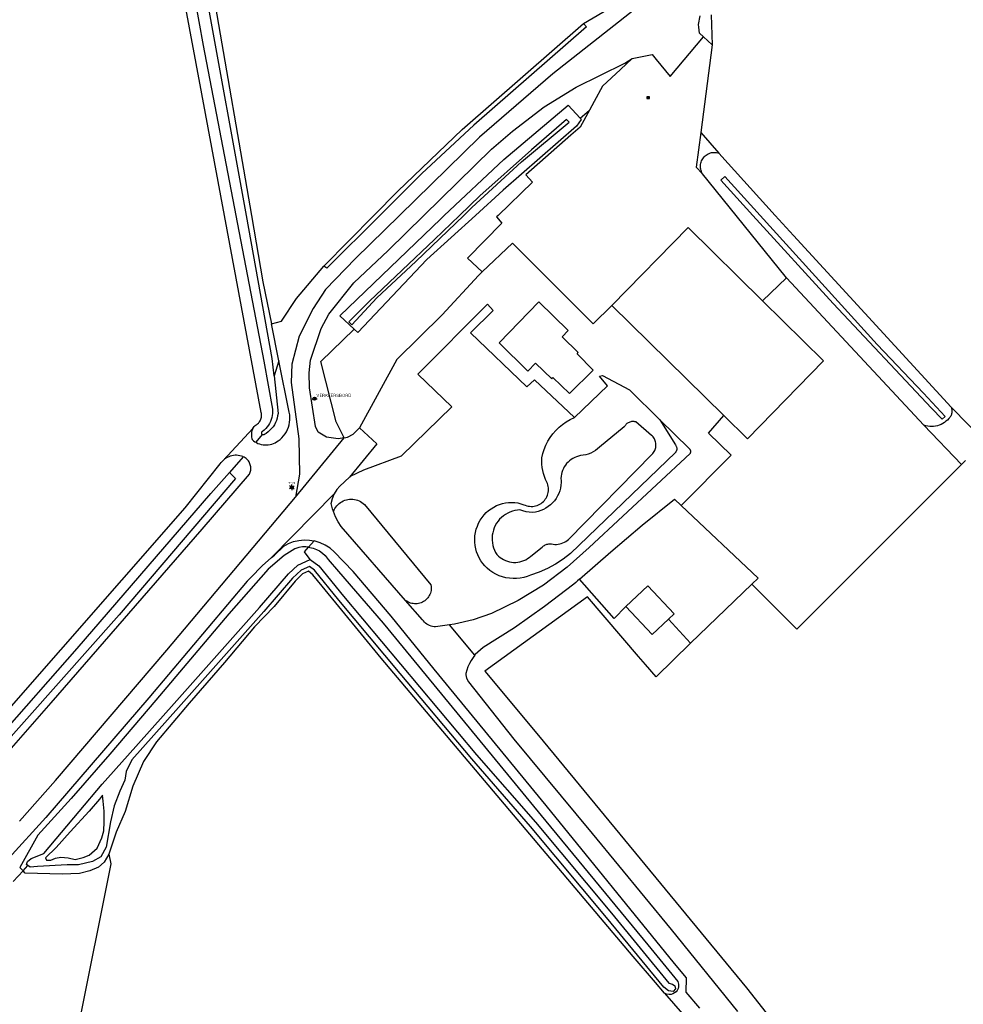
# Model space of a CAD drawing. Header units: metres. Extents: x 102000 to 105000, y 414600 to 420766.
# Tile 86 of 256: x 103589 to 103763, y 417455 to 417636. Entities that reach past the tile are written whole.
import ezdxf
from ezdxf.enums import TextEntityAlignment as Align

# ---------------------------------------------------------------- set-up
doc = ezdxf.new("R2010")
doc.units = ezdxf.units.M
doc.layers.get('0').update_dxf_attribs({"color": 8})
doc.styles.add('NLCS-ISO', font='NLCS-ISO.ttf')

msp = doc.modelspace()

# ---------------------------------------------------------------- linework, layer by layer
for p, q in [((103622.63, 417622.44), (103607.12, 417704.74)), ((103611.9, 417693.22), (103622.88, 417631.32)), ((103630.84, 417600), (103622.78, 417644.54)), ((103624.46, 417642.29), (103631.76, 417600)), ((103692.97, 417635.38), (103703.96, 417641.88)), ((103705.46, 417640.43), (103687.32, 417626.1)), ((103716.52, 417637), (103716.7, 417631.43)), ((103670.6, 417615.86), (103692.97, 417635.38)), ((103692.97, 417635.38), (103693.56, 417634.8)), ((103714.16, 417635.18), (103714.49, 417636.8)), ((103714.23, 417634.74), (103714.16, 417635.18)), ((103693.56, 417634.8), (103672.76, 417616.65)), ((103714.38, 417633.62), (103714.23, 417634.74)), ((103715.11, 417632.95), (103714.38, 417633.62)), ((103708.94, 417625.6), (103715.11, 417632.95)), ((103716.7, 417631.43), (103715.11, 417632.95)), ((103622.88, 417631.32), (103628.89, 417600)), ((103716.7, 417631.43), (103714.6, 417615.31)), ((103691.63, 417623.64), (103700.6, 417628.09)), ((103701.95, 417628.95), (103699.8, 417626.92)), ((103700.6, 417628.09), (103701.95, 417628.95)), ((103701.95, 417628.95), (103705.66, 417629.67)), ((103705.66, 417629.67), (103706.38, 417628.78)), ((103706.38, 417628.78), (103708.94, 417625.6)), ((103687.32, 417626.1), (103673.82, 417614.45)), ((103699.8, 417626.92), (103696.49, 417623.82)), ((103626.81, 417600), (103622.63, 417622.44)), ((103685.72, 417620), (103691.63, 417623.64)), ((103696.49, 417623.82), (103694.97, 417621.04)), ((103694.97, 417621.04), (103694.09, 417619.44)), ((103704.67, 417621.57), (103705.12, 417621.87)), ((103705.12, 417621.57), (103704.67, 417621.87)), ((103705.12, 417621.87), (103704.67, 417621.87)), ((103704.67, 417621.87), (103704.67, 417621.57)), ((103704.67, 417621.57), (103705.12, 417621.57)), ((103705.12, 417621.57), (103705.12, 417621.87)), ((103678.31, 417610.3), (103690.16, 417620.34)), ((103679.86, 417615.53), (103685.72, 417620)), ((103690.16, 417620.34), (103692.35, 417617.91)), ((103692.35, 417617.91), (103694.09, 417619.44)), ((103694.09, 417619.44), (103693.4, 417618.19)), ((103681.52, 417609.9), (103690.36, 417617.2)), ((103689.83, 417617.67), (103683.4, 417612.11)), ((103690.36, 417617.2), (103689.83, 417617.67)), ((103692.57, 417617.67), (103691.7, 417616.46)), ((103692.35, 417617.91), (103692.57, 417617.67)), ((103693.4, 417618.19), (103692.36, 417616.29)), ((103658.73, 417604.48), (103670.6, 417615.86)), ((103672.76, 417616.65), (103663.15, 417607.72)), ((103676, 417612.21), (103679.86, 417615.53)), ((103691.7, 417616.46), (103678.18, 417604.67)), ((103692.36, 417616.29), (103690.63, 417614.78)), ((103714.6, 417615.31), (103713.76, 417608.92)), ((103714.6, 417615.31), (103717.93, 417611.5)), ((103673.82, 417614.45), (103659.07, 417600)), ((103690.63, 417614.78), (103682.33, 417607.5)), ((103663.55, 417600), (103676, 417612.21)), ((103683.4, 417612.11), (103673.89, 417603.6)), ((103716.37, 417611.52), (103716.59, 417611.58)), ((103716.59, 417611.58), (103716.81, 417611.62)), ((103716.81, 417611.62), (103717.04, 417611.63)), ((103717.04, 417611.63), (103717.26, 417611.63)), ((103717.26, 417611.63), (103717.49, 417611.6)), ((103717.49, 417611.6), (103717.71, 417611.56)), ((103717.71, 417611.56), (103717.93, 417611.5)), ((103667.31, 417600), (103678.31, 417610.3)), ((103672.42, 417601.46), (103681.52, 417609.9)), ((103714.6, 417609.64), (103714.66, 417609.85)), ((103714.66, 417609.85), (103714.74, 417610.07)), ((103714.74, 417610.07), (103714.83, 417610.27)), ((103714.83, 417610.27), (103714.95, 417610.46)), ((103714.95, 417610.46), (103715.08, 417610.65)), ((103715.08, 417610.65), (103715.23, 417610.82)), ((103715.23, 417610.82), (103715.39, 417610.98)), ((103715.39, 417610.98), (103715.57, 417611.12)), ((103715.57, 417611.12), (103715.75, 417611.25)), ((103715.75, 417611.25), (103715.95, 417611.36)), ((103715.95, 417611.36), (103716.16, 417611.45)), ((103716.16, 417611.45), (103716.37, 417611.52)), ((103717.93, 417611.5), (103728.33, 417600)), ((103713.76, 417608.92), (103714.92, 417607.68)), ((103714.53, 417609.19), (103714.55, 417609.41)), ((103714.53, 417608.96), (103714.53, 417609.19)), ((103714.55, 417608.74), (103714.53, 417608.96)), ((103714.55, 417609.41), (103714.6, 417609.64)), ((103714.59, 417608.52), (103714.55, 417608.74)), ((103714.64, 417608.3), (103714.59, 417608.52)), ((103714.72, 417608.08), (103714.64, 417608.3)), ((103714.81, 417607.88), (103714.72, 417608.08)), ((103663.15, 417607.72), (103655.43, 417600)), ((103683.58, 417606.11), (103677.25, 417600)), ((103682.33, 417607.5), (103683.58, 417606.11)), ((103714.92, 417607.68), (103714.81, 417607.88)), ((103721.12, 417600), (103714.92, 417607.68)), ((103719.02, 417607.21), (103718.3, 417606.49)), ((103718.3, 417606.49), (103724.22, 417600)), ((103725.54, 417600), (103719.02, 417607.21)), ((103654.31, 417600), (103658.73, 417604.48)), ((103678.18, 417604.67), (103673.04, 417600)), ((103673.89, 417603.6), (103670.14, 417600)), ((103670.9, 417600), (103672.42, 417601.46)), ((103633.58, 417563.67), (103626.81, 417600)), ((103628.89, 417600), (103634.06, 417573.12)), ((103635.61, 417573.6), (103630.84, 417600)), ((103631.76, 417600), (103633.88, 417587.74)), ((103645.09, 417590.65), (103654.31, 417600)), ((103655.43, 417600), (103645.68, 417590.26)), ((103648.04, 417581.51), (103666.66, 417599.39)), ((103659.07, 417600), (103650.96, 417592.05)), ((103656.95, 417593.53), (103663.55, 417600)), ((103662.04, 417591.48), (103670.9, 417600)), ((103673.04, 417600), (103664.11, 417591.88)), ((103670.14, 417600), (103665.52, 417595.57)), ((103666.66, 417599.39), (103667.31, 417600)), ((103677.25, 417600), (103676.96, 417599.72)), ((103676.96, 417599.72), (103677.93, 417598.59)), ((103730.4, 417588.48), (103721.12, 417600)), ((103724.22, 417600), (103739.02, 417583.77)), ((103747.11, 417576.19), (103725.54, 417600)), ((103728.33, 417600), (103731.66, 417596.32)), ((103677.93, 417598.59), (103671.62, 417592.1)), ((103698.18, 417583.42), (103712.25, 417597.76)), ((103712.25, 417597.76), (103726, 417584.24)), ((103665.52, 417595.57), (103659.56, 417589.88)), ((103731.66, 417596.32), (103760.72, 417564.65)), ((103650.63, 417587.55), (103656.95, 417593.53)), ((103679.91, 417594.89), (103674.31, 417589.58)), ((103694.77, 417580), (103679.91, 417594.89)), ((103650.96, 417592.05), (103645.42, 417586.36)), ((103664.11, 417591.88), (103651.39, 417578.42)), ((103671.62, 417592.1), (103674.31, 417589.58)), ((103640.1, 417584.7), (103645.09, 417590.65)), ((103645.68, 417590.26), (103645.09, 417590.65)), ((103659.56, 417589.88), (103653.53, 417584.18)), ((103654.87, 417584.79), (103662.04, 417591.48)), ((103673.65, 417588.95), (103666.9, 417581.7)), ((103674.31, 417589.58), (103673.65, 417588.95)), ((103730.4, 417588.48), (103726, 417584.24)), ((103755.74, 417561.32), (103730.4, 417588.48)), ((103633.88, 417587.74), (103635.45, 417579.99)), ((103645.42, 417586.36), (103643.16, 417582.86)), ((103646.03, 417581.78), (103650.63, 417587.55)), ((103637.3, 417580.5), (103640.1, 417584.7)), ((103650.25, 417579.83), (103654.87, 417584.79)), ((103643.16, 417582.86), (103640.59, 417577.72)), ((103653.53, 417584.18), (103649.72, 417580.37)), ((103662.46, 417570.72), (103675.28, 417583.62)), ((103676.3, 417582.5), (103672.16, 417578.38)), ((103675.28, 417583.62), (103676.3, 417582.5)), ((103684.74, 417584.05), (103677.42, 417576.54)), ((103690.15, 417578.77), (103684.74, 417584.05)), ((103698.18, 417583.42), (103694.77, 417580)), ((103718.84, 417563.11), (103698.18, 417583.42)), ((103726, 417584.24), (103737.24, 417573.18)), ((103739.02, 417583.77), (103757.15, 417564.48)), ((103644.6, 417579.15), (103646.03, 417581.78)), ((103650.72, 417579.04), (103648.04, 417581.51)), ((103666.9, 417581.7), (103658.57, 417573.45)), ((103635.45, 417579.99), (103637.3, 417580.5)), ((103636.82, 417573.21), (103635.45, 417579.99)), ((103642.67, 417573.3), (103644.6, 417579.15)), ((103644.56, 417573.06), (103650.72, 417579.04)), ((103649.72, 417580.37), (103650.25, 417579.83)), ((103651.39, 417578.42), (103650.72, 417579.04)), ((103640.59, 417577.72), (103639.19, 417572.57)), ((103672.16, 417578.38), (103682.55, 417568.42)), ((103689.05, 417577.61), (103690.15, 417578.77)), ((103692.01, 417574.71), (103689.05, 417577.61)), ((103677.42, 417576.54), (103682.74, 417571.3)), ((103755.66, 417567.2), (103747.11, 417576.19)), ((103635.94, 417570.44), (103635.61, 417573.6)), ((103658.57, 417573.45), (103651.67, 417560.84)), ((103691.79, 417574.46), (103692.01, 417574.71)), ((103694.76, 417571.5), (103691.79, 417574.46)), ((103634.06, 417573.12), (103635.64, 417564.29)), ((103636.82, 417573.21), (103635.94, 417570.44)), ((103638.74, 417563.71), (103636.82, 417573.21)), ((103639.19, 417572.57), (103639.12, 417569.2)), ((103642.41, 417570.98), (103642.67, 417573.3)), ((103647.41, 417561.92), (103644.56, 417573.06)), ((103682.74, 417571.3), (103684.15, 417572.77)), ((103684.15, 417572.77), (103687.12, 417569.89)), ((103737.24, 417573.18), (103723.18, 417558.84)), ((103635.94, 417570.44), (103636.67, 417563.5)), ((103642.46, 417568.19), (103642.41, 417570.98)), ((103668.7, 417564.71), (103662.46, 417570.72)), ((103687.12, 417569.89), (103687.34, 417570.14)), ((103687.34, 417570.14), (103690.41, 417567.15)), ((103690.41, 417567.15), (103694.76, 417571.5)), ((103695.93, 417570.39), (103696.45, 417570.49)), ((103697.38, 417568.61), (103695.93, 417570.39)), ((103696.45, 417570.49), (103701.43, 417567.82)), ((103639.12, 417569.2), (103640.51, 417558.82)), ((103643.59, 417561.06), (103642.46, 417568.19)), ((103682.55, 417568.42), (103683.97, 417569.68)), ((103683.97, 417569.68), (103691.29, 417562.74)), ((103691.29, 417562.74), (103697.38, 417568.61)), ((103642.96, 417566.21), (103643.86, 417566.2)), ((103701.43, 417567.82), (103707.03, 417562.34)), ((103759.65, 417562.95), (103755.66, 417567.2)), ((103659.41, 417555.66), (103668.7, 417564.71)), ((103757.15, 417564.48), (103759.11, 417562.46)), ((103760.72, 417564.65), (103768.12, 417557.1)), ((103760.72, 417564.65), (103760.78, 417564.51)), ((103760.78, 417564.51), (103760.83, 417564.36)), ((103760.83, 417564.36), (103760.86, 417564.21)), ((103633.52, 417562.44), (103633.57, 417562.61)), ((103633.57, 417562.61), (103633.61, 417562.78)), ((103633.62, 417563.5), (103633.58, 417563.67)), ((103633.61, 417562.78), (103633.64, 417562.96)), ((103633.64, 417563.32), (103633.62, 417563.5)), ((103633.65, 417563.14), (103633.64, 417563.32)), ((103633.64, 417562.96), (103633.65, 417563.14)), ((103635.53, 417562.73), (103635.42, 417562.36)), ((103635.61, 417563.12), (103635.53, 417562.73)), ((103635.65, 417563.51), (103635.61, 417563.12)), ((103635.64, 417564.29), (103635.66, 417563.9)), ((103635.66, 417563.9), (103635.65, 417563.51)), ((103636.51, 417562.63), (103636.37, 417562.22)), ((103636.6, 417563.06), (103636.51, 417562.63)), ((103636.67, 417563.5), (103636.6, 417563.06)), ((103638.82, 417563.25), (103638.74, 417563.71)), ((103638.85, 417562.79), (103638.82, 417563.25)), ((103638.85, 417562.33), (103638.85, 417562.79)), ((103690.54, 417562.38), (103691.29, 417562.74)), ((103715.99, 417559.86), (103718.84, 417563.11)), ((103723.18, 417558.84), (103718.84, 417563.11)), ((103759.11, 417562.46), (103759.65, 417562.95)), ((103760.29, 417562.55), (103760.05, 417562.28)), ((103760.4, 417562.65), (103760.29, 417562.55)), ((103760.5, 417562.76), (103760.4, 417562.65)), ((103760.59, 417562.88), (103760.5, 417562.76)), ((103760.67, 417563.01), (103760.59, 417562.88)), ((103760.74, 417563.15), (103760.67, 417563.01)), ((103760.79, 417563.29), (103760.74, 417563.15)), ((103760.84, 417563.44), (103760.79, 417563.29)), ((103760.87, 417563.59), (103760.84, 417563.44)), ((103760.86, 417564.21), (103760.88, 417564.06)), ((103760.89, 417563.75), (103760.87, 417563.59)), ((103760.88, 417564.06), (103760.89, 417563.9)), ((103760.89, 417563.9), (103760.89, 417563.75)), ((103626.59, 417554.87), (103632.04, 417560.72)), ((103632.04, 417560.72), (103631.94, 417560.51)), ((103632.04, 417560.72), (103632.16, 417560.92)), ((103632.16, 417560.92), (103632.3, 417561.11)), ((103632.3, 417561.11), (103632.45, 417561.29)), ((103632.45, 417561.29), (103632.61, 417561.37)), ((103632.61, 417561.37), (103632.76, 417561.47)), ((103632.76, 417561.47), (103632.9, 417561.58)), ((103632.9, 417561.58), (103633.04, 417561.7)), ((103633.04, 417561.7), (103633.16, 417561.83)), ((103633.16, 417561.83), (103633.27, 417561.97)), ((103633.27, 417561.97), (103633.36, 417562.12)), ((103633.36, 417562.12), (103633.45, 417562.28)), ((103633.45, 417562.28), (103633.52, 417562.44)), ((103634.67, 417561), (103634.41, 417560.7)), ((103634.9, 417561.31), (103634.67, 417561)), ((103635.1, 417561.65), (103634.9, 417561.31)), ((103635.28, 417562), (103635.1, 417561.65)), ((103635.47, 417560.7), (103635.17, 417560.38)), ((103635.42, 417562.36), (103635.28, 417562)), ((103635.75, 417561.05), (103635.47, 417560.7)), ((103635.99, 417561.42), (103635.75, 417561.05)), ((103636.2, 417561.81), (103635.99, 417561.42)), ((103636.37, 417562.22), (103636.2, 417561.81)), ((103638.42, 417560.54), (103638.58, 417560.97)), ((103638.58, 417560.97), (103638.71, 417561.42)), ((103638.71, 417561.42), (103638.8, 417561.87)), ((103638.8, 417561.87), (103638.85, 417562.33)), ((103644.08, 417560.05), (103643.59, 417561.06)), ((103648.86, 417559.02), (103647.41, 417561.92)), ((103650.54, 417559.66), (103651.67, 417560.84)), ((103651.67, 417560.84), (103654.9, 417557.9)), ((103687.87, 417560.36), (103688.47, 417560.95)), ((103688.47, 417560.95), (103689.12, 417561.48)), ((103689.12, 417561.48), (103689.81, 417561.96)), ((103689.81, 417561.96), (103690.54, 417562.38)), ((103700.49, 417561.01), (103695.92, 417557.28)), ((103700.57, 417561.15), (103700.49, 417561.01)), ((103700.65, 417561.28), (103700.57, 417561.15)), ((103700.75, 417561.4), (103700.65, 417561.28)), ((103700.86, 417561.51), (103700.75, 417561.4)), ((103700.98, 417561.61), (103700.86, 417561.51)), ((103701.11, 417561.7), (103700.98, 417561.61)), ((103701.24, 417561.78), (103701.11, 417561.7)), ((103701.38, 417561.85), (103701.24, 417561.78)), ((103701.53, 417561.91), (103701.38, 417561.85)), ((103701.68, 417561.95), (103701.53, 417561.91)), ((103701.83, 417561.98), (103701.68, 417561.95)), ((103701.99, 417562), (103701.83, 417561.98)), ((103702.14, 417562.01), (103701.99, 417562)), ((103702.3, 417562), (103702.14, 417562.01)), ((103702.45, 417561.97), (103702.3, 417562)), ((103702.61, 417561.94), (103702.45, 417561.97)), ((103705.54, 417559.45), (103702.61, 417561.94)), ((103707.03, 417562.34), (103712.43, 417557.05)), ((103707.03, 417562.34), (103709.91, 417557.69)), ((103755.74, 417561.32), (103762.67, 417554.05)), ((103756.09, 417561.21), (103755.74, 417561.32)), ((103756.44, 417561.13), (103756.09, 417561.21)), ((103756.79, 417561.09), (103756.44, 417561.13)), ((103757.15, 417561.07), (103756.79, 417561.09)), ((103757.51, 417561.09), (103757.15, 417561.07)), ((103757.86, 417561.14), (103757.51, 417561.09)), ((103758.21, 417561.22), (103757.86, 417561.14)), ((103758.55, 417561.33), (103758.21, 417561.22)), ((103758.89, 417561.46), (103758.55, 417561.33)), ((103759.2, 417561.63), (103758.89, 417561.46)), ((103759.51, 417561.82), (103759.2, 417561.63)), ((103759.79, 417562.04), (103759.51, 417561.82)), ((103760.05, 417562.28), (103759.79, 417562.04)), ((103631.76, 417559.83), (103631.75, 417559.59)), ((103631.75, 417559.59), (103631.75, 417559.35)), ((103631.75, 417559.35), (103631.77, 417559.12)), ((103631.8, 417560.06), (103631.76, 417559.83)), ((103631.77, 417559.12), (103631.82, 417558.89)), ((103631.86, 417560.28), (103631.8, 417560.06)), ((103631.82, 417558.89), (103631.88, 417558.66)), ((103631.94, 417560.51), (103631.86, 417560.28)), ((103633.77, 417559.58), (103632.56, 417558.18)), ((103633.61, 417559.93), (103633.6, 417559.91)), ((103633.6, 417559.91), (103633.6, 417559.88)), ((103633.6, 417559.88), (103633.6, 417559.85)), ((103633.6, 417559.85), (103633.6, 417559.82)), ((103633.6, 417559.82), (103633.61, 417559.79)), ((103633.62, 417559.99), (103633.61, 417559.96)), ((103633.61, 417559.96), (103633.61, 417559.93)), ((103633.61, 417559.79), (103633.62, 417559.76)), ((103633.63, 417560.02), (103633.62, 417559.99)), ((103633.62, 417559.76), (103633.63, 417559.73)), ((103633.65, 417560.04), (103633.63, 417560.02)), ((103633.63, 417559.73), (103633.64, 417559.71)), ((103633.64, 417559.71), (103633.65, 417559.68)), ((103633.66, 417560.07), (103633.65, 417560.04)), ((103633.65, 417559.68), (103633.67, 417559.66)), ((103633.68, 417560.09), (103633.66, 417560.07)), ((103633.67, 417559.66), (103633.69, 417559.64)), ((103633.7, 417560.11), (103633.68, 417560.09)), ((103633.69, 417559.64), (103633.71, 417559.62)), ((103633.72, 417560.13), (103633.7, 417560.11)), ((103633.71, 417559.62), (103633.74, 417559.6)), ((103633.75, 417560.15), (103633.72, 417560.13)), ((103633.74, 417559.6), (103633.76, 417559.58)), ((103633.77, 417560.16), (103633.75, 417560.15)), ((103633.76, 417559.58), (103633.77, 417559.58)), ((103633.8, 417560.17), (103633.77, 417560.16)), ((103633.79, 417559.57), (103633.77, 417559.58)), ((103633.81, 417559.56), (103633.79, 417559.57)), ((103633.83, 417560.19), (103633.8, 417560.17)), ((103633.84, 417559.55), (103633.81, 417559.56)), ((103634.13, 417560.43), (103633.83, 417560.19)), ((103633.87, 417559.54), (103633.84, 417559.55)), ((103633.9, 417559.53), (103633.87, 417559.54)), ((103633.93, 417559.53), (103633.9, 417559.53)), ((103633.95, 417559.53), (103633.93, 417559.53)), ((103633.98, 417559.54), (103633.95, 417559.53)), ((103634.01, 417559.54), (103633.98, 417559.54)), ((103634.04, 417559.55), (103634.01, 417559.54)), ((103634.07, 417559.56), (103634.04, 417559.55)), ((103634.09, 417559.57), (103634.07, 417559.56)), ((103634.12, 417559.59), (103634.09, 417559.57)), ((103634.49, 417559.82), (103634.12, 417559.59)), ((103634.41, 417560.7), (103634.13, 417560.43)), ((103634.85, 417560.09), (103634.49, 417559.82)), ((103635.17, 417560.38), (103634.85, 417560.09)), ((103637.05, 417558.7), (103637.39, 417559.02)), ((103637.39, 417559.02), (103637.69, 417559.36)), ((103637.69, 417559.36), (103637.97, 417559.73)), ((103637.97, 417559.73), (103638.21, 417560.13)), ((103638.21, 417560.13), (103638.42, 417560.54)), ((103639.89, 417548.04), (103648.86, 417559.02)), ((103645.62, 417559.13), (103644.08, 417560.05)), ((103647.78, 417558.84), (103645.62, 417559.13)), ((103648.86, 417559.02), (103647.78, 417558.84)), ((103648.86, 417559.02), (103649.45, 417559.12)), ((103649.45, 417559.12), (103650.54, 417559.66)), ((103686.38, 417558.36), (103686.82, 417559.07)), ((103686.82, 417559.07), (103687.31, 417559.74)), ((103687.31, 417559.74), (103687.87, 417560.36)), ((103705.68, 417559.3), (103705.54, 417559.45)), ((103705.82, 417559.15), (103705.68, 417559.3)), ((103705.94, 417558.98), (103705.82, 417559.15)), ((103706.04, 417558.81), (103705.94, 417558.98)), ((103720.2, 417555.82), (103715.99, 417559.86)), ((103631.88, 417558.66), (103632.13, 417558.46)), ((103632.13, 417558.46), (103632.4, 417558.27)), ((103632.4, 417558.27), (103632.56, 417558.18)), ((103632.56, 417558.18), (103632.68, 417558.11)), ((103632.68, 417558.11), (103632.97, 417557.98)), ((103632.97, 417557.98), (103633.28, 417557.87)), ((103633.28, 417557.87), (103633.59, 417557.78)), ((103633.59, 417557.78), (103633.91, 417557.72)), ((103633.91, 417557.72), (103634.24, 417557.69)), ((103634.24, 417557.69), (103634.56, 417557.69)), ((103634.56, 417557.69), (103634.88, 417557.72)), ((103634.88, 417557.72), (103635.21, 417557.77)), ((103635.21, 417557.77), (103635.52, 417557.85)), ((103635.52, 417557.85), (103635.83, 417557.95)), ((103635.83, 417557.95), (103636.13, 417558.08)), ((103636.13, 417558.08), (103636.41, 417558.24)), ((103636.41, 417558.24), (103636.68, 417558.42)), ((103636.68, 417558.42), (103637.05, 417558.7)), ((103640.51, 417558.82), (103640.64, 417552.31)), ((103654.9, 417557.9), (103649.82, 417551.72)), ((103685.7, 417556.87), (103686.01, 417557.63)), ((103686.01, 417557.63), (103686.38, 417558.36)), ((103695.92, 417557.28), (103695.56, 417556.95)), ((103706.14, 417558.62), (103706.04, 417558.81)), ((103706.21, 417558.43), (103706.14, 417558.62)), ((103706.27, 417558.24), (103706.21, 417558.43)), ((103706.25, 417557.02), (103706.29, 417557.22)), ((103706.31, 417558.03), (103706.27, 417558.24)), ((103706.29, 417557.22), (103706.32, 417557.42)), ((103706.33, 417557.83), (103706.31, 417558.03)), ((103706.32, 417557.42), (103706.34, 417557.63)), ((103706.34, 417557.63), (103706.33, 417557.83)), ((103709.91, 417557.69), (103709.97, 417557.61)), ((103709.97, 417557.61), (103710.02, 417557.53)), ((103710.02, 417557.53), (103710.06, 417557.45)), ((103710.06, 417557.45), (103710.1, 417557.36)), ((103710.1, 417557.36), (103710.13, 417557.27)), ((103710.13, 417557.27), (103710.15, 417557.18)), ((103710.15, 417557.18), (103710.16, 417557.09)), ((103710.16, 417557.09), (103710.17, 417556.99)), ((103627.32, 417555.38), (103627.06, 417555.23)), ((103627.59, 417555.51), (103627.32, 417555.38)), ((103627.87, 417555.61), (103627.59, 417555.51)), ((103630.24, 417555.51), (103627.72, 417552.61)), ((103628.15, 417555.69), (103627.87, 417555.61)), ((103628.45, 417555.74), (103628.15, 417555.69)), ((103628.74, 417555.77), (103628.45, 417555.74)), ((103629.04, 417555.77), (103628.74, 417555.77)), ((103629.34, 417555.75), (103629.04, 417555.77)), ((103629.63, 417555.7), (103629.34, 417555.75)), ((103629.91, 417555.62), (103629.63, 417555.7)), ((103630.19, 417555.53), (103629.91, 417555.62)), ((103630.24, 417555.51), (103630.19, 417555.53)), ((103630.46, 417555.4), (103630.24, 417555.51)), ((103630.63, 417555.29), (103630.46, 417555.4)), ((103630.79, 417555.17), (103630.63, 417555.29)), ((103652.51, 417553.08), (103659.41, 417555.66)), ((103685.29, 417555.31), (103685.46, 417556.1)), ((103685.29, 417554.72), (103685.29, 417555.31)), ((103685.46, 417556.1), (103685.7, 417556.87)), ((103690.19, 417540.27), (103705.62, 417555.97)), ((103709.91, 417556.29), (103690.57, 417537.68)), ((103691.35, 417555.38), (103691.01, 417555.21)), ((103691.69, 417555.52), (103691.35, 417555.38)), ((103692.05, 417555.63), (103691.69, 417555.52)), ((103692.41, 417555.72), (103692.05, 417555.63)), ((103692.9, 417555.77), (103692.41, 417555.72)), ((103693.38, 417555.87), (103692.9, 417555.77)), ((103693.85, 417556.01), (103693.38, 417555.87)), ((103694.3, 417556.19), (103693.85, 417556.01)), ((103712.61, 417556.12), (103694.02, 417538.79)), ((103694.74, 417556.41), (103694.3, 417556.19)), ((103695.16, 417556.66), (103694.74, 417556.41)), ((103695.56, 417556.95), (103695.16, 417556.66)), ((103705.62, 417555.97), (103705.76, 417556.12)), ((103705.76, 417556.12), (103705.89, 417556.28)), ((103705.89, 417556.28), (103706, 417556.46)), ((103706, 417556.46), (103706.1, 417556.64)), ((103706.1, 417556.64), (103706.18, 417556.83)), ((103706.18, 417556.83), (103706.25, 417557.02)), ((103709.97, 417556.37), (103709.91, 417556.29)), ((103710.02, 417556.45), (103709.97, 417556.37)), ((103710.07, 417556.53), (103710.02, 417556.45)), ((103710.1, 417556.62), (103710.07, 417556.53)), ((103710.13, 417556.71), (103710.1, 417556.62)), ((103710.15, 417556.8), (103710.13, 417556.71)), ((103710.16, 417556.9), (103710.15, 417556.8)), ((103710.17, 417556.99), (103710.16, 417556.9)), ((103710.99, 417546.51), (103720.2, 417555.82)), ((103712.43, 417557.05), (103712.48, 417557.01)), ((103712.48, 417557.01), (103712.52, 417556.96)), ((103712.52, 417556.96), (103712.56, 417556.91)), ((103712.56, 417556.91), (103712.6, 417556.86)), ((103712.6, 417556.86), (103712.63, 417556.8)), ((103712.63, 417556.18), (103712.61, 417556.12)), ((103712.63, 417556.8), (103712.65, 417556.74)), ((103712.66, 417556.24), (103712.63, 417556.18)), ((103712.65, 417556.74), (103712.67, 417556.68)), ((103712.68, 417556.3), (103712.66, 417556.24)), ((103712.67, 417556.68), (103712.69, 417556.62)), ((103712.69, 417556.36), (103712.68, 417556.3)), ((103712.69, 417556.62), (103712.7, 417556.56)), ((103712.7, 417556.43), (103712.69, 417556.36)), ((103712.7, 417556.56), (103712.7, 417556.49)), ((103712.7, 417556.49), (103712.7, 417556.43)), ((103619.57, 417546.1), (103626.02, 417554.19)), ((103626.02, 417554.19), (103626.19, 417554.43)), ((103626.19, 417554.43), (103626.38, 417554.66)), ((103626.38, 417554.66), (103626.59, 417554.87)), ((103626.82, 417555.06), (103626.59, 417554.87)), ((103627.06, 417555.23), (103626.82, 417555.06)), ((103630.94, 417555.04), (103630.79, 417555.17)), ((103631.08, 417554.9), (103630.94, 417555.04)), ((103631.21, 417554.74), (103631.08, 417554.9)), ((103631.32, 417554.57), (103631.21, 417554.74)), ((103631.41, 417554.4), (103631.32, 417554.57)), ((103631.49, 417554.21), (103631.41, 417554.4)), ((103631.56, 417554.02), (103631.49, 417554.21)), ((103631.61, 417553.83), (103631.56, 417554.02)), ((103631.64, 417553.63), (103631.61, 417553.83)), ((103631.65, 417553.43), (103631.64, 417553.63)), ((103685.32, 417554.13), (103685.29, 417554.72)), ((103685.38, 417553.54), (103685.32, 417554.13)), ((103685.49, 417552.96), (103685.38, 417553.54)), ((103689.43, 417553.65), (103689.26, 417553.32)), ((103689.64, 417553.97), (103689.43, 417553.65)), ((103689.87, 417554.26), (103689.64, 417553.97)), ((103690.12, 417554.53), (103689.87, 417554.26)), ((103690.4, 417554.78), (103690.12, 417554.53)), ((103690.7, 417555.01), (103690.4, 417554.78)), ((103691.01, 417555.21), (103690.7, 417555.01)), ((103762.67, 417554.05), (103732.32, 417523.7)), ((103763.36, 417554.84), (103762.67, 417554.05)), ((103622.66, 417542.14), (103631.39, 417552.27)), ((103624.29, 417548.73), (103627.72, 417552.61)), ((103627.72, 417552.61), (103628.86, 417551.47)), ((103631.39, 417552.27), (103631.47, 417552.45)), ((103631.47, 417552.45), (103631.54, 417552.64)), ((103631.54, 417552.64), (103631.6, 417552.83)), ((103631.6, 417552.83), (103631.63, 417553.03)), ((103631.63, 417553.03), (103631.65, 417553.23)), ((103631.65, 417553.23), (103631.65, 417553.43)), ((103640.64, 417552.31), (103639.89, 417548.04)), ((103649.82, 417551.72), (103648.09, 417550.11)), ((103649.82, 417551.72), (103650.05, 417551.93)), ((103650.05, 417551.93), (103652.51, 417553.08)), ((103685.62, 417552.4), (103685.49, 417552.96)), ((103685.8, 417551.85), (103685.62, 417552.4)), ((103686, 417551.32), (103685.8, 417551.85)), ((103688.85, 417551.9), (103688.82, 417551.52)), ((103688.9, 417552.27), (103688.85, 417551.9)), ((103688.99, 417552.63), (103688.9, 417552.27)), ((103689.11, 417552.98), (103688.99, 417552.63)), ((103689.26, 417553.32), (103689.11, 417552.98)), ((103628.86, 417551.47), (103607.39, 417526.34)), ((103638.98, 417549.97), (103639.44, 417549.97)), ((103648.09, 417550.11), (103647.52, 417549.45)), ((103686.24, 417550.82), (103686, 417551.32)), ((103686.34, 417550.57), (103686.24, 417550.82)), ((103686.43, 417550.3), (103686.34, 417550.57)), ((103686.48, 417550.03), (103686.43, 417550.3)), ((103686.52, 417549.76), (103686.48, 417550.03)), ((103688.82, 417550.26), (103688.73, 417549.74)), ((103688.82, 417551.52), (103688.83, 417551.15)), ((103688.87, 417550.78), (103688.82, 417550.26)), ((103688.83, 417551.15), (103688.87, 417550.78)), ((103599.62, 417520.17), (103624.29, 417548.73)), ((103616.17, 417519.85), (103639.89, 417548.04)), ((103647.04, 417548.65), (103635.48, 417536.91)), ((103638.98, 417549.77), (103639.44, 417549.77)), ((103646.69, 417547.81), (103647.02, 417548.62)), ((103647.02, 417548.62), (103647.04, 417548.65)), ((103647.52, 417549.45), (103647.04, 417548.65)), ((103686.09, 417547.9), (103686.22, 417548.14)), ((103686.22, 417548.14), (103686.33, 417548.4)), ((103686.33, 417548.4), (103686.42, 417548.66)), ((103686.42, 417548.66), (103686.48, 417548.93)), ((103686.48, 417548.93), (103686.52, 417549.2)), ((103686.53, 417549.48), (103686.52, 417549.76)), ((103686.52, 417549.2), (103686.53, 417549.48)), ((103688.18, 417548.28), (103687.91, 417547.83)), ((103688.41, 417548.75), (103688.18, 417548.28)), ((103688.59, 417549.24), (103688.41, 417548.75)), ((103688.73, 417549.74), (103688.59, 417549.24)), ((103646.47, 417546.9), (103646.69, 417547.81)), ((103646.59, 417546.4), (103646.47, 417546.9)), ((103646.73, 417545.9), (103646.59, 417546.4)), ((103647.15, 417545.96), (103647.32, 417546.21)), ((103647.32, 417546.21), (103647.5, 417546.45)), ((103647.5, 417546.45), (103647.71, 417546.67)), ((103647.71, 417546.67), (103647.93, 417546.88)), ((103647.93, 417546.88), (103648.17, 417547.06)), ((103648.17, 417547.06), (103648.42, 417547.22)), ((103648.42, 417547.22), (103648.69, 417547.36)), ((103648.69, 417547.36), (103648.97, 417547.48)), ((103648.97, 417547.48), (103649.26, 417547.57)), ((103649.26, 417547.57), (103649.55, 417547.64)), ((103649.55, 417547.64), (103649.85, 417547.68)), ((103649.85, 417547.68), (103650.15, 417547.69)), ((103650.15, 417547.69), (103650.45, 417547.68)), ((103650.45, 417547.68), (103650.75, 417547.65)), ((103650.75, 417547.65), (103651.05, 417547.58)), ((103651.05, 417547.58), (103651.34, 417547.49)), ((103651.34, 417547.49), (103651.62, 417547.38)), ((103651.62, 417547.38), (103651.88, 417547.24)), ((103651.88, 417547.24), (103652.14, 417547.09)), ((103652.14, 417547.09), (103652.38, 417546.9)), ((103652.38, 417546.9), (103652.61, 417546.7)), ((103652.61, 417546.7), (103664.85, 417531.86)), ((103675.94, 417545.93), (103676.43, 417546.23)), ((103676.43, 417546.23), (103676.94, 417546.5)), ((103676.94, 417546.5), (103677.48, 417546.71)), ((103677.48, 417546.71), (103678.03, 417546.88)), ((103678.03, 417546.88), (103678.6, 417547)), ((103678.6, 417547), (103679.17, 417547.07)), ((103679.17, 417547.07), (103679.74, 417547.09)), ((103679.74, 417547.09), (103680.32, 417547.06)), ((103680.32, 417547.06), (103680.89, 417546.98)), ((103680.89, 417546.98), (103681.45, 417546.85)), ((103681.45, 417546.85), (103682, 417546.67)), ((103682, 417546.67), (103682.25, 417546.56)), ((103682.25, 417546.56), (103682.51, 417546.47)), ((103682.51, 417546.47), (103682.78, 417546.41)), ((103682.78, 417546.41), (103683.05, 417546.37)), ((103683.05, 417546.37), (103683.33, 417546.35)), ((103683.33, 417546.35), (103683.61, 417546.36)), ((103683.61, 417546.36), (103683.88, 417546.39)), ((103683.88, 417546.39), (103684.15, 417546.45)), ((103684.15, 417546.45), (103684.42, 417546.53)), ((103684.42, 417546.53), (103684.67, 417546.63)), ((103684.67, 417546.63), (103684.92, 417546.75)), ((103684.92, 417546.75), (103685.15, 417546.9)), ((103685.15, 417546.9), (103685.38, 417547.06)), ((103685.38, 417547.06), (103685.58, 417547.25)), ((103685.58, 417547.25), (103685.77, 417547.45)), ((103685.77, 417547.45), (103685.94, 417547.67)), ((103685.94, 417547.67), (103686.09, 417547.9)), ((103686.48, 417546.32), (103686.05, 417546.03)), ((103686.89, 417546.65), (103686.48, 417546.32)), ((103687.27, 417547.01), (103686.89, 417546.65)), ((103687.61, 417547.4), (103687.27, 417547.01)), ((103687.91, 417547.83), (103687.61, 417547.4)), ((103703.82, 417542.88), (103709.73, 417547.71)), ((103709.73, 417547.71), (103710.99, 417546.51)), ((103725.16, 417533.11), (103710.99, 417546.51)), ((103565.6, 417484.53), (103619.57, 417546.1)), ((103646.9, 417545.41), (103646.73, 417545.9)), ((103646.9, 417545.41), (103647.01, 417545.69)), ((103647.29, 417544.45), (103646.9, 417545.41)), ((103647.01, 417545.69), (103647.15, 417545.96)), ((103647.76, 417543.51), (103647.29, 417544.45)), ((103674.28, 417544.3), (103674.66, 417544.77)), ((103674.66, 417544.77), (103675.05, 417545.2)), ((103675.05, 417545.2), (103675.48, 417545.58)), ((103675.48, 417545.58), (103675.94, 417545.93)), ((103678.21, 417544.6), (103677.85, 417544.3)), ((103678.59, 417544.88), (103678.21, 417544.6)), ((103679, 417545.11), (103678.59, 417544.88)), ((103679.42, 417545.31), (103679, 417545.11)), ((103679.86, 417545.47), (103679.42, 417545.31)), ((103680.32, 417545.59), (103679.86, 417545.47)), ((103680.78, 417545.66), (103680.32, 417545.59)), ((103681.25, 417545.7), (103680.78, 417545.66)), ((103681.81, 417545.51), (103681.25, 417545.7)), ((103682.4, 417545.36), (103681.81, 417545.51)), ((103682.99, 417545.26), (103682.4, 417545.36)), ((103683.59, 417545.21), (103682.99, 417545.26)), ((103684.11, 417545.28), (103683.59, 417545.21)), ((103684.61, 417545.4), (103684.11, 417545.28)), ((103685.11, 417545.57), (103684.61, 417545.4)), ((103685.59, 417545.78), (103685.11, 417545.57)), ((103686.05, 417546.03), (103685.59, 417545.78)), ((103648.3, 417542.62), (103647.76, 417543.51)), ((103660.19, 417529), (103648.3, 417542.62)), ((103673.21, 417542.14), (103673.41, 417542.71)), ((103673.41, 417542.71), (103673.65, 417543.27)), ((103673.65, 417543.27), (103673.95, 417543.8)), ((103673.95, 417543.8), (103674.28, 417544.3)), ((103676.72, 417542.82), (103676.52, 417542.39)), ((103676.95, 417543.23), (103676.72, 417542.82)), ((103677.22, 417543.61), (103676.95, 417543.23)), ((103677.52, 417543.97), (103677.22, 417543.61)), ((103677.85, 417544.3), (103677.52, 417543.97)), ((103698, 417537.96), (103703.82, 417542.88)), ((103594.87, 417510.12), (103622.66, 417542.14)), ((103672.93, 417540.35), (103672.97, 417540.95)), ((103672.97, 417540.95), (103673.07, 417541.55)), ((103673.07, 417541.55), (103673.21, 417542.14)), ((103676.17, 417541.03), (103676.14, 417540.57)), ((103676.25, 417541.5), (103676.17, 417541.03)), ((103676.37, 417541.95), (103676.25, 417541.5)), ((103676.52, 417542.39), (103676.37, 417541.95)), ((103636.01, 417537.38), (103637.74, 417539.04)), ((103637.74, 417539.04), (103638.61, 417539.5)), ((103638.61, 417539.5), (103639.53, 417539.85)), ((103639.53, 417539.85), (103640.49, 417540.08)), ((103640.49, 417540.08), (103641.46, 417540.17)), ((103641.46, 417540.17), (103642.45, 417540.14)), ((103643.3, 417539.99), (103642.29, 417538.83)), ((103642.45, 417540.14), (103643.3, 417539.99)), ((103643.52, 417539.96), (103643.3, 417539.99)), ((103644.46, 417539.66), (103643.52, 417539.96)), ((103645.35, 417539.23), (103644.46, 417539.66)), ((103646.26, 417538.63), (103645.35, 417539.23)), ((103672.93, 417539.74), (103672.93, 417540.35)), ((103672.99, 417539.14), (103672.93, 417539.74)), ((103673.1, 417538.55), (103672.99, 417539.14)), ((103676.14, 417540.57), (103676.14, 417540.1)), ((103676.14, 417540.1), (103676.19, 417539.63)), ((103676.19, 417539.63), (103676.28, 417539.17)), ((103676.28, 417539.17), (103676.4, 417538.72)), ((103685.36, 417538.83), (103685.48, 417538.95)), ((103685.48, 417538.95), (103685.61, 417539.06)), ((103685.61, 417539.06), (103685.76, 417539.16)), ((103685.76, 417539.16), (103685.91, 417539.24)), ((103685.91, 417539.24), (103686.07, 417539.31)), ((103686.07, 417539.31), (103686.23, 417539.37)), ((103686.23, 417539.37), (103686.4, 417539.41)), ((103686.4, 417539.41), (103686.57, 417539.44)), ((103686.57, 417539.44), (103686.74, 417539.45)), ((103686.74, 417539.45), (103686.92, 417539.44)), ((103686.92, 417539.44), (103687.09, 417539.42)), ((103687.09, 417539.42), (103687.39, 417539.37)), ((103687.39, 417539.37), (103687.69, 417539.34)), ((103687.69, 417539.34), (103688, 417539.34)), ((103688, 417539.34), (103688.3, 417539.37)), ((103688.3, 417539.37), (103688.6, 417539.43)), ((103688.6, 417539.43), (103688.89, 417539.51)), ((103688.89, 417539.51), (103689.18, 417539.61)), ((103689.18, 417539.61), (103689.45, 417539.74)), ((103689.45, 417539.74), (103689.71, 417539.9)), ((103689.71, 417539.9), (103689.96, 417540.07)), ((103689.96, 417540.07), (103690.19, 417540.27)), ((103637.78, 417537.3), (103634.83, 417534.8)), ((103635.48, 417536.91), (103636.01, 417537.38)), ((103639.76, 417538.53), (103637.78, 417537.3)), ((103640.48, 417538.76), (103639.76, 417538.53)), ((103641.19, 417538.87), (103640.48, 417538.76)), ((103641.82, 417538.88), (103641.19, 417538.87)), ((103641.54, 417537.97), (103642.29, 417538.83)), ((103642.62, 417536.53), (103641.54, 417537.97)), ((103642.29, 417538.83), (103641.82, 417538.88)), ((103642.29, 417538.83), (103642.54, 417538.8)), ((103642.54, 417538.8), (103643.15, 417538.65)), ((103643.15, 417538.65), (103643.74, 417538.42)), ((103643.74, 417538.42), (103644.3, 417538.13)), ((103644.3, 417538.13), (103644.88, 417537.71)), ((103644.88, 417537.71), (103645.34, 417537.27)), ((103645.34, 417537.27), (103645.89, 417536.56)), ((103647.01, 417537.99), (103646.26, 417538.63)), ((103650.51, 417534.34), (103647.01, 417537.99)), ((103673.27, 417537.97), (103673.1, 417538.55)), ((103673.48, 417537.4), (103673.27, 417537.97)), ((103673.74, 417536.85), (103673.48, 417537.4)), ((103676.4, 417538.72), (103676.57, 417538.28)), ((103676.57, 417538.28), (103676.78, 417537.86)), ((103676.78, 417537.86), (103677.02, 417537.46)), ((103677.02, 417537.46), (103677.29, 417537.19)), ((103677.29, 417537.19), (103677.59, 417536.94)), ((103682.99, 417536.94), (103683.29, 417537.18)), ((103683.29, 417537.18), (103685.36, 417538.83)), ((103690.57, 417537.68), (103689.25, 417536.63)), ((103694.02, 417538.79), (103689.96, 417535.12)), ((103692.26, 417532.95), (103698, 417537.96)), ((103633.73, 417535.39), (103631.64, 417533.22)), ((103635.48, 417536.91), (103633.73, 417535.39)), ((103638.57, 417533.92), (103640.31, 417535.53)), ((103640.31, 417535.53), (103642.62, 417536.53)), ((103642.62, 417536.53), (103644.17, 417535.4)), ((103644.17, 417535.4), (103648.71, 417529.77)), ((103645.89, 417536.56), (103647.83, 417534.32)), ((103674.04, 417536.34), (103673.74, 417536.85)), ((103674.39, 417535.84), (103674.04, 417536.34)), ((103674.78, 417535.38), (103674.39, 417535.84)), ((103675.21, 417534.96), (103674.78, 417535.38)), ((103677.59, 417536.94), (103677.91, 417536.72)), ((103677.91, 417536.72), (103678.24, 417536.53)), ((103678.24, 417536.53), (103678.59, 417536.36)), ((103678.59, 417536.36), (103678.96, 417536.23)), ((103678.96, 417536.23), (103679.33, 417536.13)), ((103679.33, 417536.13), (103679.71, 417536.07)), ((103679.71, 417536.07), (103680.1, 417536.03)), ((103680.1, 417536.03), (103680.48, 417536.03)), ((103680.48, 417536.03), (103680.87, 417536.06)), ((103680.87, 417536.06), (103681.25, 417536.13)), ((103681.25, 417536.13), (103681.62, 417536.23)), ((103681.62, 417536.23), (103681.99, 417536.36)), ((103681.99, 417536.36), (103682.34, 417536.52)), ((103682.34, 417536.52), (103682.68, 417536.72)), ((103682.68, 417536.72), (103682.99, 417536.94)), ((103687.83, 417535.69), (103686.35, 417534.88)), ((103689.25, 417536.63), (103687.83, 417535.69)), ((103634.83, 417534.8), (103627.62, 417526.54)), ((103633.23, 417527.69), (103638.57, 417533.92)), ((103640.92, 417534.6), (103639.35, 417533.14)), ((103641.15, 417533.92), (103639.81, 417532.59)), ((103642.48, 417535.27), (103640.92, 417534.6)), ((103642.26, 417534.39), (103641.15, 417533.92)), ((103643.1, 417533.71), (103642.26, 417534.39)), ((103643.4, 417534.6), (103642.48, 417535.27)), ((103644.81, 417531.62), (103643.1, 417533.71)), ((103647.86, 417529.07), (103643.4, 417534.6)), ((103647.83, 417534.32), (103656.02, 417524.85)), ((103657.54, 417526.14), (103650.51, 417534.34)), ((103675.71, 417534.54), (103675.21, 417534.96)), ((103676.26, 417534.17), (103675.71, 417534.54)), ((103676.83, 417533.85), (103676.26, 417534.17)), ((103677.43, 417533.57), (103676.83, 417533.85)), ((103678.05, 417533.36), (103677.43, 417533.57)), ((103683.19, 417533.65), (103682.58, 417533.42)), ((103684.8, 417534.2), (103683.19, 417533.65)), ((103686.35, 417534.88), (103684.8, 417534.2)), ((103689.96, 417535.12), (103685.58, 417531.84)), ((103631, 417532.56), (103612.83, 417511.06)), ((103631.64, 417533.22), (103631, 417532.56)), ((103639.35, 417533.14), (103634.05, 417526.96)), ((103639.81, 417532.59), (103635.95, 417527.91)), ((103664.85, 417531.86), (103664.88, 417531.61)), ((103678.68, 417533.19), (103678.05, 417533.36)), ((103679.33, 417533.09), (103678.68, 417533.19)), ((103679.99, 417533.04), (103679.33, 417533.09)), ((103680.65, 417533.05), (103679.99, 417533.04)), ((103681.3, 417533.11), (103680.65, 417533.05)), ((103685.58, 417531.84), (103680.91, 417528.99)), ((103681.95, 417533.24), (103681.3, 417533.11)), ((103682.58, 417533.42), (103681.95, 417533.24)), ((103691.2, 417532), (103685.8, 417527.88)), ((103691.55, 417532.32), (103691.2, 417532)), ((103691.9, 417532.63), (103691.55, 417532.32)), ((103692.26, 417532.95), (103691.9, 417532.63)), ((103698.63, 417525.7), (103692.26, 417532.95)), ((103704.85, 417531.7), (103700.81, 417527.9)), ((103709.69, 417526.54), (103704.85, 417531.7)), ((103724.01, 417532.01), (103712.73, 417521.11)), ((103724.01, 417532.01), (103725.16, 417533.11)), ((103732.32, 417523.7), (103724.01, 417532.01)), ((103655.66, 417518.34), (103644.81, 417531.62)), ((103664.55, 417529.9), (103664.42, 417529.69)), ((103664.66, 417530.13), (103664.55, 417529.9)), ((103664.75, 417530.36), (103664.66, 417530.13)), ((103664.82, 417530.61), (103664.75, 417530.36)), ((103664.87, 417530.85), (103664.82, 417530.61)), ((103664.9, 417531.1), (103664.87, 417530.85)), ((103664.88, 417531.61), (103664.9, 417531.36)), ((103664.9, 417531.36), (103664.9, 417531.1)), ((103659.21, 417515.56), (103647.86, 417529.07)), ((103648.71, 417529.77), (103673.28, 417500.56)), ((103663.28, 417525.46), (103660.19, 417529)), ((103660.4, 417528.86), (103660.19, 417529)), ((103660.62, 417528.73), (103660.4, 417528.86)), ((103660.84, 417528.62), (103660.62, 417528.73)), ((103661.08, 417528.53), (103660.84, 417528.62)), ((103661.32, 417528.46), (103661.08, 417528.53)), ((103661.57, 417528.42), (103661.32, 417528.46)), ((103661.82, 417528.39), (103661.57, 417528.42)), ((103662.08, 417528.39), (103661.82, 417528.39)), ((103662.33, 417528.41), (103662.08, 417528.39)), ((103662.58, 417528.45), (103662.33, 417528.41)), ((103662.82, 417528.51), (103662.58, 417528.45)), ((103663.06, 417528.59), (103662.82, 417528.51)), ((103663.29, 417528.7), (103663.06, 417528.59)), ((103663.51, 417528.82), (103663.29, 417528.7)), ((103663.72, 417528.96), (103663.51, 417528.82)), ((103663.92, 417529.12), (103663.72, 417528.96)), ((103664.1, 417529.29), (103663.92, 417529.12)), ((103664.27, 417529.48), (103664.1, 417529.29)), ((103664.42, 417529.69), (103664.27, 417529.48)), ((103693.7, 417529.7), (103674.8, 417516)), ((103680.91, 417528.99), (103676, 417526.58)), ((103703.1, 417518.7), (103693.7, 417529.7)), ((103607.39, 417526.34), (103571.51, 417486.12)), ((103627.62, 417526.54), (103614.15, 417510.6)), ((103617.52, 417510.01), (103633.23, 417527.69)), ((103634.05, 417526.96), (103618.34, 417509.28)), ((103635.95, 417527.91), (103632.36, 417524.15)), ((103676, 417526.58), (103672.65, 417525.46)), ((103685.8, 417527.88), (103680.24, 417523.97)), ((103700.81, 417527.9), (103698.63, 417525.7)), ((103705.65, 417522.75), (103700.81, 417527.9)), ((103708.62, 417525.54), (103709.69, 417526.54)), ((103656.02, 417524.85), (103686.01, 417488.29)), ((103665.48, 417516.36), (103657.54, 417526.14)), ((103663.46, 417525.23), (103663.28, 417525.46)), ((103663.65, 417525.02), (103663.46, 417525.23)), ((103663.87, 417524.83), (103663.65, 417525.02)), ((103664.1, 417524.66), (103663.87, 417524.83)), ((103664.35, 417524.51), (103664.1, 417524.66)), ((103664.6, 417524.38), (103664.35, 417524.51)), ((103668.27, 417524.5), (103665.72, 417524.12)), ((103669.21, 417524.64), (103668.27, 417524.5)), ((103672.97, 417518.94), (103668.27, 417524.5)), ((103672.65, 417525.46), (103669.21, 417524.64)), ((103708.62, 417525.54), (103705.65, 417522.75)), ((103712.73, 417521.11), (103708.62, 417525.54)), ((103632.36, 417524.15), (103626.78, 417517.56)), ((103664.87, 417524.28), (103664.6, 417524.38)), ((103665.15, 417524.2), (103664.87, 417524.28)), ((103665.43, 417524.15), (103665.15, 417524.2)), ((103665.72, 417524.12), (103665.43, 417524.15)), ((103680.24, 417523.97), (103674.51, 417520.31)), ((103712.73, 417521.11), (103706.35, 417514.95)), ((103571.74, 417488.41), (103599.62, 417520.17)), ((103595.67, 417495.79), (103616.17, 417519.85)), ((103673.03, 417519.02), (103672.97, 417518.94)), ((103673.49, 417519.49), (103673.03, 417519.02)), ((103673.98, 417519.92), (103673.49, 417519.49)), ((103674.51, 417520.31), (103673.98, 417519.92)), ((103626.78, 417517.56), (103620.27, 417510.1)), ((103702.16, 417463.38), (103655.66, 417518.34)), ((103671.94, 417517.39), (103671.68, 417516.79)), ((103672.25, 417517.96), (103671.94, 417517.39)), ((103672.62, 417518.51), (103672.25, 417517.96)), ((103672.97, 417518.94), (103672.62, 417518.51)), ((103704.4, 417517.2), (103703.1, 417518.7)), ((103706.35, 417514.95), (103704.4, 417517.2)), ((103672.37, 417499.78), (103659.21, 417515.56)), ((103686.09, 417491.22), (103665.48, 417516.36)), ((103671.31, 417515.53), (103671.28, 417515.29)), ((103671.46, 417516.16), (103671.31, 417515.53)), ((103671.68, 417516.79), (103671.46, 417516.16)), ((103674.8, 417516), (103684.7, 417504.1)), ((103671.28, 417515.29), (103671.43, 417514.67)), ((103671.43, 417514.67), (103671.77, 417514.02)), ((103671.77, 417514.02), (103680.15, 417503.46)), ((103571.63, 417483.64), (103594.87, 417510.12)), ((103612.83, 417511.06), (103593.84, 417488.98)), ((103614.15, 417510.6), (103605.65, 417500.67)), ((103608.9, 417500.38), (103617.52, 417510.01)), ((103620.27, 417510.1), (103614.26, 417502.97)), ((103618.34, 417509.28), (103609.72, 417499.65)), ((103614.26, 417502.97), (103611.85, 417499.33)), ((103680.15, 417503.46), (103694.59, 417486.02)), ((103684.7, 417504.1), (103723, 417457.6)), ((103605.65, 417500.67), (103598.55, 417492.51)), ((103604.25, 417495.12), (103608.9, 417500.38)), ((103609.72, 417499.65), (103608.68, 417497.47)), ((103611.85, 417499.33), (103609.89, 417494.78)), ((103683.21, 417487.35), (103672.37, 417499.78)), ((103673.28, 417500.56), (103684.13, 417488.13)), ((103608.68, 417497.47), (103608.46, 417495.85)), ((103589.03, 417488.34), (103595.67, 417495.79)), ((103608.46, 417495.85), (103607.5, 417493.83)), ((103600.04, 417490.12), (103604.25, 417495.12)), ((103607.5, 417493.83), (103606.44, 417491.13)), ((103609.89, 417494.78), (103608.49, 417490.12)), ((103598.55, 417492.51), (103592.41, 417485.75)), ((103603.74, 417492.37), (103601.84, 417490.18)), ((103604.3, 417493.1), (103603.74, 417492.37)), ((103604.42, 417491.98), (103604.3, 417493.1)), ((103604.64, 417490.18), (103604.42, 417491.98)), ((103593.48, 417482.38), (103600.04, 417490.12)), ((103601.84, 417490.18), (103598.36, 417486.36)), ((103604.64, 417488.19), (103604.64, 417490.18)), ((103606.44, 417491.13), (103605.76, 417488.16)), ((103608.49, 417490.12), (103606.86, 417486.31)), ((103709.73, 417462.04), (103686.09, 417491.22)), ((103593.84, 417488.98), (103587.03, 417481.52)), ((103604.56, 417486.56), (103604.64, 417488.19)), ((103605.76, 417488.16), (103604.98, 417483.5)), ((103684.13, 417488.13), (103698.14, 417471.33)), ((103686.01, 417488.29), (103704.85, 417465.52)), ((103598.36, 417486.36), (103595.78, 417483.45)), ((103604.22, 417485.24), (103604.56, 417486.56)), ((103606.86, 417486.31), (103605.46, 417482.21)), ((103697.21, 417470.56), (103683.21, 417487.35)), ((103592.41, 417485.75), (103589.07, 417479.74)), ((103603.32, 417483.31), (103604.22, 417485.24)), ((103694.59, 417486.02), (103709.13, 417468.34)), ((103595.78, 417483.45), (103593.81, 417481.54)), ((103601.84, 417482.07), (103603.32, 417483.31)), ((103604.98, 417483.5), (103604.02, 417481.76)), ((103590.33, 417480.3), (103590.5, 417480.87)), ((103590.5, 417480.87), (103591.18, 417481.43)), ((103591.18, 417481.43), (103593.48, 417482.38)), ((103593.81, 417481.54), (103593.98, 417481.15)), ((103593.98, 417481.15), (103594.79, 417481.15)), ((103594.79, 417481.15), (103595.66, 417481.46)), ((103595.66, 417481.46), (103596.65, 417481.65)), ((103596.65, 417481.65), (103597.96, 417481.54)), ((103597.96, 417481.54), (103599.28, 417481.26)), ((103599.28, 417481.26), (103600.77, 417481.62)), ((103602.45, 417480.87), (103599.87, 417480.25)), ((103600.77, 417481.62), (103601.84, 417482.07)), ((103604.02, 417481.76), (103602.45, 417480.87)), ((103605.46, 417482.21), (103604.61, 417480.75)), ((103605.46, 417482.21), (103605.86, 417480.42)), ((103589.67, 417479.15), (103587.87, 417477.17)), ((103589.07, 417479.74), (103589.67, 417479.15)), ((103589.67, 417479.15), (103590.56, 417480.14)), ((103590.08, 417478.73), (103589.67, 417479.15)), ((103590.56, 417480.14), (103590.33, 417480.3)), ((103590.95, 417479.86), (103590.56, 417480.14)), ((103592.35, 417479.97), (103590.95, 417479.86)), ((103597.8, 417480.25), (103592.35, 417479.97)), ((103605.86, 417480.42), (103597.55, 417439.09)), ((103599.87, 417480.25), (103597.8, 417480.25)), ((103601.98, 417479.18), (103600.07, 417478.68)), ((103603.6, 417479.8), (103601.98, 417479.18)), ((103604.61, 417480.75), (103603.6, 417479.8)), ((103596.87, 417478.51), (103590.08, 417478.73)), ((103600.07, 417478.68), (103596.87, 417478.51)), ((103707.79, 417457.7), (103697.21, 417470.56)), ((103698.14, 417471.33), (103708.72, 417458.46)), ((103709.13, 417468.34), (103721.36, 417453.24)), ((103704.85, 417465.52), (103707.63, 417462.15)), ((103706.23, 417458.56), (103702.16, 417463.38)), ((103707.63, 417462.15), (103710.39, 417458.73)), ((103711.94, 417459.41), (103709.73, 417462.04)), ((103711.9, 417456.78), (103711.94, 417459.41)), ((103707.9, 417456.57), (103706.23, 417458.56)), ((103708.67, 417457.03), (103707.79, 417457.7)), ((103708.72, 417458.46), (103709.4, 417458.24)), ((103709.4, 417458.24), (103709.81, 417457.95)), ((103709.93, 417457.41), (103709.49, 417456.88)), ((103709.81, 417457.95), (103709.93, 417457.41)), ((103710.4, 417457.45), (103710.23, 417457.12)), ((103710.39, 417458.73), (103710.51, 417458.23)), ((103710.49, 417457.75), (103710.4, 417457.45)), ((103710.51, 417458.23), (103710.49, 417457.75)), ((103723, 417457.6), (103733.7, 417444.1)), ((103707.9, 417456.57), (103713.52, 417450.2)), ((103708.28, 417456.41), (103707.9, 417456.57)), ((103708.76, 417456.33), (103708.28, 417456.41)), ((103709.49, 417456.88), (103708.67, 417457.03)), ((103709.13, 417456.37), (103708.76, 417456.33)), ((103709.43, 417456.46), (103709.13, 417456.37)), ((103709.76, 417456.64), (103709.43, 417456.46)), ((103710.04, 417456.87), (103709.76, 417456.64)), ((103710.23, 417457.12), (103710.04, 417456.87)), ((103714.42, 417453.85), (103711.9, 417456.78))]:
    msp.add_line(p, q)
at = {"ltscale": 0.1}
for p, q in [((103638.99, 417549.99), (103638.77, 417550.12)), ((103639.21, 417550.12), (103639.21, 417550.37)), ((103639.43, 417549.99), (103639.65, 417550.12)), ((103638.99, 417549.74), (103638.77, 417549.61)), ((103639.21, 417549.61), (103639.21, 417549.36)), ((103639.43, 417549.74), (103639.65, 417549.61))]:
    msp.add_line(p, q, dxfattribs=at)
for radius in [0.3, 0.112]:
    msp.add_circle((103643.41, 417566.21), radius)
msp.add_circle((103639.21, 417549.86), 0.253, dxfattribs=at)

# ---------------------------------------------------------------- texts
at = {"style": 'NLCS-ISO'}
msp.add_attdef('VERKEERSBORD', (103643.71, 417566.51), 'B09', height=0.6, dxfattribs=at)
msp.add_attdef('TYPE', text='', height=0.36, dxfattribs=at).set_placement((103639.21, 417550.37), align=Align.BOTTOM_CENTER)

doc.saveas('drawing.dxf')
